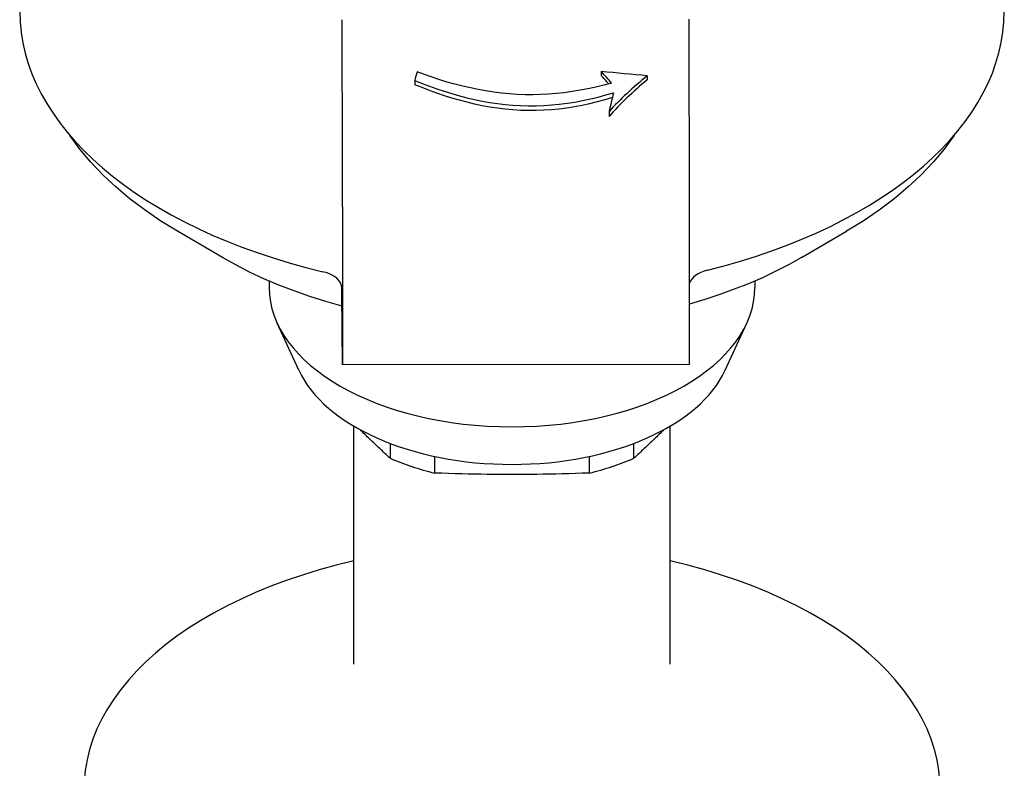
# Model space of a CAD drawing. Header units: millimetres. Extents: x 209 to 543, y 36 to 448.
# Tile 17 of 21: x 473 to 537, y 242 to 291. Entities that reach past the tile are written whole.
import ezdxf

# ---------------------------------------------------------------- set-up
doc = ezdxf.new("R2010")
doc.units = ezdxf.units.MM
doc.layers.add('Detail', color=2, linetype='Continuous')

msp = doc.modelspace()

# ---------------------------------------------------------------- linework, layer by layer
at = {"layer": 'Detail'}
for p, q in [((511.08, 287.475), (511.08, 287.223)), ((498.993, 286.885), (498.993, 286.621)), ((514.071, 287.193), (514.071, 286.935)), ((511.597, 284.887), (511.597, 284.556)), ((494.308, 278.696), (494.308, 268.433)), ((516.808, 268.463), (516.808, 278.726)), ((486.52, 275.404), (483.605, 277.108)), ((524.088, 275.404), (527.003, 277.108)), ((489.554, 273.877), (489.554, 273.449)), ((494.278, 273.063), (494.276, 273.425)), ((521.054, 273.877), (521.054, 273.449)), ((494.308, 268.433), (494.278, 273.063)), ((491.482, 268.083), (490.074, 271.147)), ((519.126, 268.083), (520.534, 271.147)), ((516.808, 268.463), (494.308, 268.433)), ((495.054, 249.003), (495.054, 264.458)), ((515.554, 249.003), (515.554, 264.458)), ((497.412, 263.337), (497.412, 262.372)), ((513.196, 262.372), (513.196, 263.337)), ((500.304, 261.414), (500.304, 262.492)), ((510.304, 262.492), (510.304, 261.414))]:
    msp.add_line(p, q, dxfattribs=at)
at = {"layer": 'Detail', "flags": 128}
for points in [[(511.764, 286.728), (511.255, 286.591), (510.744, 286.465), (510.232, 286.353), (509.719, 286.255), (509.206, 286.171), (508.694, 286.101), (508.181, 286.045), (507.67, 286.004), (507.161, 285.979), (506.653, 285.968), (506.147, 285.972), (505.64, 285.992), (505.133, 286.027), (504.627, 286.076), (504.121, 286.139), (503.615, 286.215), (503.111, 286.305), (502.608, 286.408), (502.106, 286.524), (501.607, 286.652), (501.11, 286.792), (500.615, 286.942), (500.123, 287.103), (499.634, 287.272), (499.148, 287.451)], [(498.993, 286.885), (499.469, 286.698), (499.949, 286.519), (500.431, 286.349), (500.915, 286.189), (501.403, 286.039), (501.892, 285.901), (502.384, 285.774), (502.877, 285.66), (503.372, 285.56), (503.869, 285.472), (504.366, 285.398), (504.865, 285.339), (505.364, 285.294), (505.864, 285.265), (506.364, 285.251), (506.864, 285.253), (507.365, 285.271), (507.868, 285.304), (508.372, 285.353), (508.877, 285.417), (509.382, 285.496), (509.886, 285.589), (510.39, 285.696), (510.892, 285.818), (511.393, 285.952), (511.893, 286.098)], [(511.813, 285.787), (511.323, 285.641), (510.832, 285.507), (510.339, 285.386), (509.845, 285.278), (509.349, 285.185), (508.852, 285.105), (508.355, 285.04), (507.857, 284.99), (507.359, 284.956), (506.861, 284.938), (506.363, 284.936), (505.865, 284.95), (505.367, 284.981), (504.869, 285.027), (504.371, 285.088), (503.874, 285.164), (503.377, 285.255), (502.882, 285.359), (502.389, 285.477), (501.897, 285.608), (501.407, 285.75), (500.919, 285.905), (500.434, 286.07), (499.951, 286.244), (499.471, 286.428), (498.993, 286.621)], [(483.605, 277.108), (482.528, 277.771), (481.505, 278.468), (480.538, 279.199), (479.63, 279.962), (478.784, 280.758), (478.001, 281.584), (477.286, 282.441), (476.954, 282.88), (476.64, 283.326)], [(533.967, 283.326), (533.653, 282.88), (533.322, 282.441), (532.606, 281.584), (531.824, 280.758), (530.978, 279.962), (530.07, 279.199), (529.103, 278.468), (528.08, 277.771), (527.003, 277.108)], [(494.283, 272.25), (493.222, 272.55), (492.184, 272.878), (491.17, 273.233), (490.181, 273.615), (489.22, 274.024), (488.288, 274.458), (487.388, 274.919), (486.52, 275.404)], [(524.088, 275.404), (523.27, 274.945), (522.423, 274.509), (521.548, 274.096), (520.647, 273.705), (519.721, 273.339), (518.771, 272.996), (517.8, 272.677), (516.808, 272.383)], [(497.412, 262.372), (497.324, 262.453), (497.238, 262.533), (497.152, 262.613), (497.066, 262.692), (496.981, 262.771), (496.897, 262.85), (496.813, 262.928), (496.73, 263.007), (496.647, 263.084), (496.565, 263.162), (496.483, 263.239), (496.402, 263.317), (496.321, 263.394), (496.24, 263.471), (496.16, 263.547), (496.079, 263.624), (496, 263.7), (495.92, 263.777), (495.841, 263.853), (495.762, 263.929), (495.683, 264.006), (495.605, 264.082), (495.526, 264.158), (495.448, 264.235)], [(515.16, 264.235), (515.081, 264.158), (515.003, 264.082), (514.924, 264.006), (514.846, 263.929), (514.767, 263.853), (514.687, 263.777), (514.608, 263.7), (514.528, 263.624), (514.448, 263.547), (514.368, 263.471), (514.287, 263.394), (514.206, 263.317), (514.125, 263.239), (514.043, 263.162), (513.96, 263.084), (513.878, 263.007), (513.794, 262.928), (513.711, 262.85), (513.626, 262.771), (513.542, 262.692), (513.456, 262.613), (513.37, 262.533), (513.283, 262.453), (513.196, 262.372)], [(510.304, 261.414), (509.857, 261.399), (509.418, 261.385), (508.987, 261.373), (508.562, 261.362), (508.143, 261.352), (507.728, 261.344), (507.318, 261.337), (506.911, 261.332), (506.507, 261.327), (506.105, 261.324), (505.704, 261.322), (505.304, 261.322), (504.904, 261.322), (504.503, 261.324), (504.101, 261.327), (503.697, 261.332), (503.29, 261.337), (502.88, 261.344), (502.465, 261.352), (502.046, 261.362), (501.621, 261.373), (501.19, 261.385), (500.751, 261.399), (500.304, 261.414)]]:
    msp.add_lwpolyline(points, dxfattribs=at)
at = {"layer": 'Detail'}
for centre, major_axis, ratio, start_param, end_param in [((505.304, 291.389), (-31.925, 0), 0.573576, 0, 1.176657), ((505.304, 291.389), (31.925, 0), 0.573576, 5.120755, 6.283185), ((494.286, 284.145), (0.013, -9.5), 0.001893, 0.95993, 2.35273), ((516.786, 284.175), (-0.013, 9.5), 0.001893, 4.101522, 5.494323), ((500.985, 284.154), (-1.96, -9.739), 0.257732, 4.419364, 4.480343), ((442.397, 284.076), (119.239, -5.459), 0.066841, 0.928999, 0.960024), ((504.91, 284.159), (9.809, -8.316), 0.51727, 1.289822, 1.370235), ((504.91, 284.159), (-9.558, 8.103), 0.51727, 4.432906, 4.493161), ((522.636, 284.183), (-13.836, -7.36), 0.463402, 5.115574, 5.356868), ((522.636, 284.183), (-13.481, -7.171), 0.463402, 5.135518, 5.389772), ((514.281, 284.172), (-2.159, -9.734), 0.278326, 4.575188, 4.700659), ((518.776, 273.53), (-2, 0), 0.573576, 5.120755, 6.104157), ((492.276, 273.422), (2, 0), 0.573576, 0.00231, 1.176657), ((505.304, 273.449), (15.75, 0), 0.573576, 3.141593, 6.283185), ((505.304, 270.173), (14.294, 0), 0.573576, 3.39929, 6.025488), ((505.304, 268.297), (13, 0), 0.573576, 4.059983, 4.317598), ((505.304, 268.297), (13, 0), 0.573576, 5.10718, 5.364795), ((505.304, 240.918), (-27.75, 0), 0.573576, 5.090719, 10.617244)]:
    msp.add_ellipse(centre, major_axis=major_axis, ratio=ratio, start_param=start_param, end_param=end_param, dxfattribs=at)

doc.saveas('drawing.dxf')
